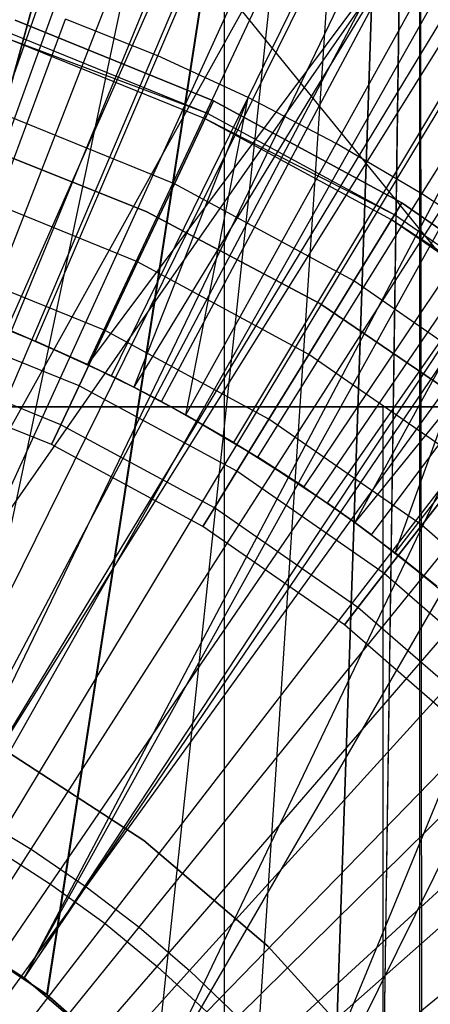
# Model space of a CAD drawing. Extents: x 0.1 to 12.1, y -6 to 6.
# Tile 206 of 256: x 6.235 to 6.348, y 0.235 to 0.507. Entities that reach past the tile are written whole.
import ezdxf

# ---------------------------------------------------------------- set-up
doc = ezdxf.new("R2010")
doc.units = 0
doc.header["$LTSCALE"] = 2.54
doc.layers.get('0').update_dxf_attribs({"linetype": 'CONTINUOUS'})

# ---------------------------------------------------------------- blocks, each defined once
blk = doc.blocks.new('DROPS_COLOR_B-11195_STL')
at = {"color": 0}
for p, q in [((6.16832, 0.27976, 62.94243), (6.60092, 0.89999, 62.91897)), ((6.16832, 0.27976, 62.94243), (6.60092, 0.89999, 62.91897)), ((6.44333, 0.89999, 50.95566), (6.16876, 0.27959, 50.94439)), ((6.44333, 0.89999, 50.95566), (6.16876, 0.27959, 50.94439)), ((6.17467, 0.27722, 39.93619), (6.34536, 0.9, 39.94474)), ((6.17467, 0.27722, 39.93619), (6.34536, 0.9, 39.94474)), ((6.17482, 0.27716, 47.9329), (6.34536, 0.9, 47.92436)), ((6.17482, 0.27716, 47.9329), (6.34536, 0.9, 47.92436)), ((6.20339, 0.26351, 62.94169), (6.60092, 0.89999, 62.91897)), ((6.20339, 0.26351, 62.94169), (6.60092, 0.89999, 62.91897)), ((6.21, 0.25981, 47.93174), (6.34536, 0.9, 47.92436)), ((6.21, 0.25981, 47.93174), (6.34536, 0.9, 47.92436)), ((6.21, 0.25981, 39.93736), (6.34536, 0.9, 39.94474)), ((6.21, 0.25981, 39.93736), (6.34536, 0.9, 39.94474)), ((6.23634, 0.24271, 62.94081), (6.60092, 0.89999, 62.91897)), ((6.23634, 0.24271, 62.94081), (6.60092, 0.89999, 62.91897)), ((6.24255, 0.23807, 39.93872), (6.34536, 0.9, 39.94474)), ((6.24255, 0.23807, 39.93872), (6.34536, 0.9, 39.94474)), ((6.24276, 0.23791, 47.93037), (6.34536, 0.9, 47.92436)), ((6.24276, 0.23791, 47.93037), (6.34536, 0.9, 47.92436)), ((6.27203, 0.21224, 62.93965), (6.60092, 0.89999, 62.91897)), ((6.27203, 0.21224, 62.93965), (6.60092, 0.89999, 62.91897)), ((6.27213, 0.21213, 47.92892), (6.34536, 0.9, 47.92436)), ((6.27213, 0.21213, 47.92892), (6.34536, 0.9, 47.92436)), ((6.27213, 0.21213, 39.94018), (6.34536, 0.9, 39.94474)), ((6.27213, 0.21213, 39.94018), (6.34536, 0.9, 39.94474)), ((6.29804, 0.18259, 47.92746), (6.34536, 0.9, 47.92436)), ((6.29804, 0.18259, 47.92746), (6.34536, 0.9, 47.92436)), ((6.29806, 0.18256, 39.94164), (6.34536, 0.9, 39.94474)), ((6.29806, 0.18256, 39.94164), (6.34536, 0.9, 39.94474)), ((6.30271, 0.17634, 62.93849), (6.60092, 0.89999, 62.91897)), ((6.30271, 0.17634, 62.93849), (6.60092, 0.89999, 62.91897)), ((6.31981, 0.15, 47.9261), (6.34536, 0.9, 47.92436)), ((6.31981, 0.15, 47.9261), (6.34536, 0.9, 47.92436)), ((6.34536, 0.9, 39.94474), (6.31981, 0.15, 39.943)), ((6.34536, 0.9, 39.94474), (6.31981, 0.15, 39.943)), ((6.33404, 0.12208, 47.92515), (6.34536, 0.9, 47.92436)), ((6.33404, 0.12208, 47.92515), (6.34536, 0.9, 47.92436)), ((6.33413, 0.12188, 39.94395), (6.34536, 0.9, 39.94474)), ((6.33413, 0.12188, 39.94395), (6.34536, 0.9, 39.94474)), ((6.34606, 0.09038, 47.92431), (6.34536, 0.9, 47.92436)), ((6.34606, 0.09038, 47.92431), (6.34536, 0.9, 47.92436)), ((6.34536, 0.09258, 39.94474), (6.34536, 0.9, 39.94474)), ((6.34536, 0.09258, 39.94474), (6.34536, 0.9, 39.94474)), ((6.16876, 0.27959, 50.94439), (6.48942, 0.85598, 50.95879)), ((6.16876, 0.27959, 50.94439), (6.48942, 0.85598, 50.95879)), ((6.48942, 0.85598, 50.95879), (6.20366, 0.26337, 50.94512)), ((6.48942, 0.85598, 50.95879), (6.20366, 0.26337, 50.94512)), ((6.53954, 0.81701, 50.9626), (6.20366, 0.26337, 50.94512)), ((6.53954, 0.81701, 50.9626), (6.20366, 0.26337, 50.94512)), ((6.53954, 0.81701, 50.9626), (6.23634, 0.24271, 50.946)), ((6.53954, 0.81701, 50.9626), (6.23634, 0.24271, 50.946)), ((6.06, 0.8, 16.93688), (6.385, 0.4, 16.94746)), ((6.06, 0.8, 16.93688), (6.385, 0.4, 16.94746)), ((6.29157, 0, 33.39895), (6.29157, 0.8, 33.39895)), ((6.29157, 0, 33.39895), (6.29157, 0.8, 33.39895)), ((6.29157, 0, 20.47481), (6.29157, 0.8, 20.47481)), ((6.29157, 0, 20.47481), (6.29157, 0.8, 20.47481)), ((6.59346, 0.78313, 50.96717), (6.23634, 0.24271, 50.946)), ((6.59346, 0.78313, 50.96717), (6.23634, 0.24271, 50.946)), ((6.23634, 0.24271, 50.946), (6.60087, 0.77903, 50.96783)), ((6.23634, 0.24271, 50.946), (6.60087, 0.77903, 50.96783)), ((6.27214, 0.21212, 50.94716), (6.60087, 0.77903, 50.96783)), ((6.27214, 0.21212, 50.94716), (6.60087, 0.77903, 50.96783)), ((6.30271, 0.17634, 50.94832), (6.60087, 0.77903, 50.96783)), ((6.30271, 0.17634, 50.94832), (6.60087, 0.77903, 50.96783)), ((6.27318, 0.49668, 13.82789), (6.3324, 0.63468, 13.79951)), ((6.27318, 0.49668, 13.82789), (6.3324, 0.63468, 13.79951)), ((6.29806, 0.48524, 13.82789), (6.3642, 0.62007, 13.79951)), ((6.29806, 0.48524, 13.82789), (6.3642, 0.62007, 13.79951)), ((6.17802, 0.30312, 1.82451), (6.29536, 0.60451, 1.86697)), ((6.17802, 0.30312, 1.82451), (6.29536, 0.60451, 1.86697)), ((6.32233, 0.47256, 13.82789), (6.39521, 0.60387, 13.79951)), ((6.32233, 0.47256, 13.82789), (6.39521, 0.60387, 13.79951)), ((6.19513, 0.29589, 1.82451), (6.32949, 0.59009, 1.86697)), ((6.19513, 0.29589, 1.82451), (6.32949, 0.59009, 1.86697)), ((6.34593, 0.45867, 13.82789), (6.42537, 0.58612, 13.79951)), ((6.34593, 0.45867, 13.82789), (6.42537, 0.58612, 13.79951)), ((6.2118, 0.28769, 1.82451), (6.36273, 0.57374, 1.86697)), ((6.2118, 0.28769, 1.82451), (6.36273, 0.57374, 1.86697)), ((6.21147, 0.42906, 13.92327), (6.26118, 0.5699, 13.89768)), ((6.21147, 0.42906, 13.92327), (6.26118, 0.5699, 13.89768)), ((6.23284, 0.42091, 13.92327), (6.28956, 0.55907, 13.89768)), ((6.23284, 0.42091, 13.92327), (6.28956, 0.55907, 13.89768)), ((6.22798, 0.27856, 1.82451), (6.39499, 0.55553, 1.86697)), ((6.22798, 0.27856, 1.82451), (6.39499, 0.55553, 1.86697)), ((6.31736, 0.54684, 13.89768), (6.25377, 0.4117, 13.92327)), ((6.31736, 0.54684, 13.89768), (6.25377, 0.4117, 13.92327)), ((6.2436, 0.26851, 1.82451), (6.42616, 0.5355, 1.86697)), ((6.2436, 0.26851, 1.82451), (6.42616, 0.5355, 1.86697)), ((6.34451, 0.53322, 13.89768), (6.25377, 0.4117, 13.92327)), ((6.34451, 0.53322, 13.89768), (6.25377, 0.4117, 13.92327)), ((6.34451, 0.53322, 13.89768), (6.2666, 0.40541, 13.92327)), ((6.34451, 0.53322, 13.89768), (6.2666, 0.40541, 13.92327)), ((6.27421, 0.40144, 13.92327), (6.34451, 0.53322, 13.89768)), ((6.27421, 0.40144, 13.92327), (6.34451, 0.53322, 13.89768)), ((6.29411, 0.39017, 13.92327), (6.37094, 0.51825, 13.89768)), ((6.29411, 0.39017, 13.92327), (6.37094, 0.51825, 13.89768)), ((6.25863, 0.25759, 1.82451), (6.45614, 0.51372, 1.86697)), ((6.25863, 0.25759, 1.82451), (6.45614, 0.51372, 1.86697)), ((6.21806, 0.42668, 13.84226), (6.24775, 0.50683, 13.82789)), ((6.21806, 0.42668, 13.84226), (6.24775, 0.50683, 13.82789)), ((6.23388, 0.50649, 164.4), (6.28854, 0.48428, 164.4)), ((6.28854, 0.48428, 164.3), (6.23388, 0.50649, 164.3)), ((6.23388, 0.50649, 164.511), (6.28854, 0.48428, 164.511)), ((6.28854, 0.48428, 164.3), (6.23388, 0.50649, 164.3)), ((6.23388, 0.50649, 164.511), (6.28854, 0.48428, 164.511)), ((6.28854, 0.48428, 164.411), (6.23388, 0.50649, 164.411)), ((6.28854, 0.48428, 164.411), (6.23388, 0.50649, 164.411)), ((6.23388, 0.50649, 164.4), (6.28854, 0.48428, 164.4)), ((6.27318, 0.49668, 13.82789), (6.24775, 0.50683, 13.82789)), ((6.27318, 0.49668, 13.82789), (6.24775, 0.50683, 13.82789)), ((6.28688, 0.48077, 164.40939), (6.23261, 0.50281, 164.40939)), ((6.28688, 0.48077, 164.40939), (6.23261, 0.50281, 164.40939)), ((6.28688, 0.48077, 164.40161), (6.23261, 0.50281, 164.40161)), ((6.28688, 0.48077, 164.40161), (6.23261, 0.50281, 164.40161)), ((6.39659, 0.50197, 13.89768), (6.31342, 0.37792, 13.92327)), ((6.39659, 0.50197, 13.89768), (6.31342, 0.37792, 13.92327)), ((6.28619, 0.47931, 164.40551), (6.23209, 0.50128, 164.40551)), ((6.28688, 0.48077, 164.40161), (6.23209, 0.50128, 164.40551)), ((6.23947, 0.41813, 13.84226), (6.27318, 0.49668, 13.82789)), ((6.23947, 0.41813, 13.84226), (6.27318, 0.49668, 13.82789)), ((6.29806, 0.48524, 13.82789), (6.27318, 0.49668, 13.82789)), ((6.29806, 0.48524, 13.82789), (6.27318, 0.49668, 13.82789)), ((6.27301, 0.24583, 1.82451), (6.48482, 0.49027, 1.86697)), ((6.27301, 0.24583, 1.82451), (6.48482, 0.49027, 1.86697)), ((6.26042, 0.4085, 13.84226), (6.29806, 0.48524, 13.82789)), ((6.26042, 0.4085, 13.84226), (6.29806, 0.48524, 13.82789)), ((6.29806, 0.48524, 13.82789), (6.2666, 0.40541, 13.84226)), ((6.29806, 0.48524, 13.82789), (6.2666, 0.40541, 13.84226)), ((6.27776, 0.46145, 164.30306), (6.28854, 0.48428, 164.3)), ((6.27776, 0.46145, 164.30306), (6.28854, 0.48428, 164.3)), ((6.28854, 0.48428, 164.511), (6.27776, 0.46145, 164.50793)), ((6.28854, 0.48428, 164.511), (6.27776, 0.46145, 164.50793)), ((6.28085, 0.39783, 13.84226), (6.29806, 0.48524, 13.82789)), ((6.28085, 0.39783, 13.84226), (6.29806, 0.48524, 13.82789)), ((6.28688, 0.48077, 164.40939), (6.28854, 0.48428, 164.411)), ((6.28688, 0.48077, 164.40939), (6.28854, 0.48428, 164.411)), ((6.28854, 0.48428, 164.4), (6.28688, 0.48077, 164.40161)), ((6.28854, 0.48428, 164.4), (6.28688, 0.48077, 164.40161)), ((6.28854, 0.48428, 164.4), (6.34043, 0.4562, 164.4)), ((6.34043, 0.4562, 164.3), (6.28854, 0.48428, 164.3)), ((6.28854, 0.48428, 164.511), (6.34043, 0.4562, 164.511)), ((6.34043, 0.4562, 164.3), (6.28854, 0.48428, 164.3)), ((6.28854, 0.48428, 164.511), (6.34043, 0.4562, 164.511)), ((6.34043, 0.4562, 164.411), (6.28854, 0.48428, 164.411)), ((6.34043, 0.4562, 164.411), (6.28854, 0.48428, 164.411)), ((6.28854, 0.48428, 164.4), (6.34043, 0.4562, 164.4)), ((6.32233, 0.47256, 13.82789), (6.29806, 0.48524, 13.82789)), ((6.32233, 0.47256, 13.82789), (6.29806, 0.48524, 13.82789)), ((6.42138, 0.48443, 13.89768), (6.32748, 0.3681, 13.92327)), ((6.42138, 0.48443, 13.89768), (6.32748, 0.3681, 13.92327)), ((6.33208, 0.36471, 13.92327), (6.42138, 0.48443, 13.89768)), ((6.33208, 0.36471, 13.92327), (6.42138, 0.48443, 13.89768)), ((6.27776, 0.46145, 164.30306), (6.22568, 0.48261, 164.30306)), ((6.27776, 0.46145, 164.30306), (6.22568, 0.48261, 164.30306)), ((6.27776, 0.46145, 164.50793), (6.22568, 0.48261, 164.50793)), ((6.27776, 0.46145, 164.50793), (6.22568, 0.48261, 164.50793)), ((6.28619, 0.47931, 164.40551), (6.28688, 0.48077, 164.40939)), ((6.28619, 0.47931, 164.40551), (6.28688, 0.48077, 164.40939)), ((6.28688, 0.48077, 164.40161), (6.28619, 0.47931, 164.40551)), ((6.33839, 0.45289, 164.40939), (6.28688, 0.48077, 164.40939)), ((6.33839, 0.45289, 164.40939), (6.28688, 0.48077, 164.40939)), ((6.33839, 0.45289, 164.40161), (6.28688, 0.48077, 164.40161)), ((6.33839, 0.45289, 164.40161), (6.28688, 0.48077, 164.40161)), ((6.33755, 0.45152, 164.40551), (6.28619, 0.47931, 164.40551)), ((6.33839, 0.45289, 164.40161), (6.28619, 0.47931, 164.40551)), ((6.26994, 0.45379, 39.93458), (6.21965, 0.47383, 39.93458)), ((6.21965, 0.47383, 36.93458), (6.26994, 0.45379, 36.93458)), ((6.26994, 0.45379, 39.93458), (6.21965, 0.47383, 39.93458)), ((6.21965, 0.47383, 36.93458), (6.26994, 0.45379, 36.93458)), ((6.26994, 0.45379, 16.93432), (6.21965, 0.47383, 16.93432)), ((6.21965, 0.47383, 13.93432), (6.26994, 0.45379, 13.93432)), ((6.26994, 0.45379, 16.93432), (6.21965, 0.47383, 16.93432)), ((6.21965, 0.47383, 13.93432), (6.26994, 0.45379, 13.93432)), ((6.26994, 0.45379, 50.93809), (6.21965, 0.47383, 50.93809)), ((6.21965, 0.47383, 47.93809), (6.26994, 0.45379, 47.93809)), ((6.26994, 0.45379, 50.93809), (6.21965, 0.47383, 50.93809)), ((6.21965, 0.47383, 47.93809), (6.26994, 0.45379, 47.93809)), ((6.28085, 0.39783, 13.84226), (6.32233, 0.47256, 13.82789)), ((6.28085, 0.39783, 13.84226), (6.32233, 0.47256, 13.82789)), ((6.34593, 0.45867, 13.82789), (6.32233, 0.47256, 13.82789)), ((6.34593, 0.45867, 13.82789), (6.32233, 0.47256, 13.82789)), ((6.2867, 0.23327, 1.82451), (6.51211, 0.46521, 1.86697)), ((6.2867, 0.23327, 1.82451), (6.51211, 0.46521, 1.86697)), ((6.26761, 0.43994, 164.31208), (6.27776, 0.46145, 164.30306)), ((6.26761, 0.43994, 164.31208), (6.27776, 0.46145, 164.30306)), ((6.27776, 0.46145, 164.50793), (6.26761, 0.43994, 164.49891)), ((6.27776, 0.46145, 164.50793), (6.26761, 0.43994, 164.49891)), ((6.3272, 0.43469, 164.30306), (6.27776, 0.46145, 164.30306)), ((6.3272, 0.43469, 164.30306), (6.27776, 0.46145, 164.30306)), ((6.3272, 0.43469, 164.50793), (6.27776, 0.46145, 164.50793)), ((6.3272, 0.43469, 164.50793), (6.27776, 0.46145, 164.50793)), ((6.26761, 0.43994, 164.31208), (6.21796, 0.46011, 164.31208)), ((6.26761, 0.43994, 164.31208), (6.21796, 0.46011, 164.31208)), ((6.26761, 0.43994, 164.49891), (6.21796, 0.46011, 164.49891)), ((6.26761, 0.43994, 164.49891), (6.21796, 0.46011, 164.49891)), ((6.30072, 0.38613, 13.84226), (6.34593, 0.45867, 13.82789)), ((6.30072, 0.38613, 13.84226), (6.34593, 0.45867, 13.82789)), ((6.3688, 0.4436, 13.82789), (6.34593, 0.45867, 13.82789)), ((6.3688, 0.4436, 13.82789), (6.34593, 0.45867, 13.82789)), ((6.3272, 0.43469, 164.30306), (6.34043, 0.4562, 164.3)), ((6.3272, 0.43469, 164.30306), (6.34043, 0.4562, 164.3)), ((6.34043, 0.4562, 164.511), (6.3272, 0.43469, 164.50793)), ((6.34043, 0.4562, 164.511), (6.3272, 0.43469, 164.50793)), ((6.33839, 0.45289, 164.40939), (6.34043, 0.4562, 164.411)), ((6.33839, 0.45289, 164.40939), (6.34043, 0.4562, 164.411)), ((6.34043, 0.4562, 164.4), (6.33839, 0.45289, 164.40161)), ((6.34043, 0.4562, 164.4), (6.33839, 0.45289, 164.40161)), ((6.34043, 0.4562, 164.4), (6.38891, 0.42258, 164.4)), ((6.38891, 0.42258, 164.3), (6.34043, 0.4562, 164.3)), ((6.34043, 0.4562, 164.511), (6.38891, 0.42258, 164.511)), ((6.38891, 0.42258, 164.3), (6.34043, 0.4562, 164.3)), ((6.34043, 0.4562, 164.511), (6.38891, 0.42258, 164.511)), ((6.38891, 0.42258, 164.411), (6.34043, 0.4562, 164.411)), ((6.38891, 0.42258, 164.411), (6.34043, 0.4562, 164.411)), ((6.34043, 0.4562, 164.4), (6.38891, 0.42258, 164.4)), ((6.31778, 0.42843, 39.93458), (6.26994, 0.45379, 39.93458)), ((6.26994, 0.45379, 36.93458), (6.31778, 0.42843, 36.93458)), ((6.26994, 0.45379, 39.93458), (6.26994, 0.45379, 36.93458)), ((6.31778, 0.42843, 39.93458), (6.26994, 0.45379, 39.93458)), ((6.26994, 0.45379, 36.93458), (6.31778, 0.42843, 36.93458)), ((6.26994, 0.45379, 39.93458), (6.26994, 0.45379, 36.93458)), ((6.31778, 0.42843, 16.93432), (6.26994, 0.45379, 16.93432)), ((6.26994, 0.45379, 13.93432), (6.31778, 0.42843, 13.93432)), ((6.26994, 0.45379, 16.93432), (6.26994, 0.45379, 13.93432)), ((6.31778, 0.42843, 16.93432), (6.26994, 0.45379, 16.93432)), ((6.26994, 0.45379, 13.93432), (6.31778, 0.42843, 13.93432)), ((6.26994, 0.45379, 16.93432), (6.26994, 0.45379, 13.93432)), ((6.31778, 0.42843, 50.93809), (6.26994, 0.45379, 50.93809)), ((6.26994, 0.45379, 47.93809), (6.31778, 0.42843, 47.93809)), ((6.26994, 0.45379, 50.93809), (6.26994, 0.45379, 47.93809)), ((6.31778, 0.42843, 50.93809), (6.26994, 0.45379, 50.93809)), ((6.26994, 0.45379, 47.93809), (6.31778, 0.42843, 47.93809)), ((6.26994, 0.45379, 50.93809), (6.26994, 0.45379, 47.93809)), ((6.33755, 0.45152, 164.40551), (6.33839, 0.45289, 164.40939)), ((6.33755, 0.45152, 164.40551), (6.33839, 0.45289, 164.40939)), ((6.33839, 0.45289, 164.40161), (6.33755, 0.45152, 164.40551)), ((6.38553, 0.41824, 164.40551), (6.33755, 0.45152, 164.40551)), ((6.38652, 0.41952, 164.40161), (6.33755, 0.45152, 164.40551)), ((6.38652, 0.41952, 164.40939), (6.33839, 0.45289, 164.40939)), ((6.38652, 0.41952, 164.40939), (6.33839, 0.45289, 164.40939)), ((6.38652, 0.41952, 164.40161), (6.33839, 0.45289, 164.40161)), ((6.38652, 0.41952, 164.40161), (6.33839, 0.45289, 164.40161)), ((6.31996, 0.37345, 13.84226), (6.3688, 0.4436, 13.82789)), ((6.31996, 0.37345, 13.84226), (6.3688, 0.4436, 13.82789)), ((6.3688, 0.4436, 13.82789), (6.32748, 0.3681, 13.84226)), ((6.3688, 0.4436, 13.82789), (6.32748, 0.3681, 13.84226)), ((6.33855, 0.3598, 13.84226), (6.3688, 0.4436, 13.82789)), ((6.33855, 0.3598, 13.84226), (6.3688, 0.4436, 13.82789)), ((6.25868, 0.42101, 164.32654), (6.21116, 0.44032, 164.32654)), ((6.25868, 0.42101, 164.32654), (6.21116, 0.44032, 164.32654)), ((6.25868, 0.42101, 164.48447), (6.21116, 0.44032, 164.48447)), ((6.25868, 0.42101, 164.48447), (6.21116, 0.44032, 164.48447)), ((6.25868, 0.42101, 164.32654), (6.26761, 0.43994, 164.31208)), ((6.25868, 0.42101, 164.32654), (6.26761, 0.43994, 164.31208)), ((6.26761, 0.43994, 164.49891), (6.25868, 0.42101, 164.48447)), ((6.26761, 0.43994, 164.49891), (6.25868, 0.42101, 164.48447)), ((6.31475, 0.41443, 164.31208), (6.26761, 0.43994, 164.31208)), ((6.31475, 0.41443, 164.31208), (6.26761, 0.43994, 164.31208)), ((6.31475, 0.41443, 164.49891), (6.26761, 0.43994, 164.49891)), ((6.31475, 0.41443, 164.49891), (6.26761, 0.43994, 164.49891)), ((6.29965, 0.21995, 1.82451), (6.53793, 0.43864, 1.86697)), ((6.29965, 0.21995, 1.82451), (6.53793, 0.43864, 1.86697)), ((6.31475, 0.41443, 164.31208), (6.3272, 0.43469, 164.30306)), ((6.31475, 0.41443, 164.31208), (6.3272, 0.43469, 164.30306)), ((6.3272, 0.43469, 164.50793), (6.31475, 0.41443, 164.49891)), ((6.3272, 0.43469, 164.50793), (6.31475, 0.41443, 164.49891)), ((6.3734, 0.40266, 164.30306), (6.3272, 0.43469, 164.30306)), ((6.3734, 0.40266, 164.30306), (6.3272, 0.43469, 164.30306)), ((6.3734, 0.40266, 164.50793), (6.3272, 0.43469, 164.50793)), ((6.3734, 0.40266, 164.50793), (6.3272, 0.43469, 164.50793)), ((6.21806, 0.42668, 13.84226), (6.23947, 0.41813, 13.84226)), ((6.21806, 0.42668, 13.84226), (6.23947, 0.41813, 13.84226)), ((6.36259, 0.39805, 39.93458), (6.31778, 0.42843, 39.93458)), ((6.31778, 0.42843, 36.93458), (6.36259, 0.39805, 36.93458)), ((6.31778, 0.42843, 39.93458), (6.31778, 0.42843, 36.93458)), ((6.36259, 0.39805, 39.93458), (6.31778, 0.42843, 39.93458)), ((6.31778, 0.42843, 36.93458), (6.36259, 0.39805, 36.93458)), ((6.31778, 0.42843, 39.93458), (6.31778, 0.42843, 36.93458)), ((6.36259, 0.39805, 16.93432), (6.31778, 0.42843, 16.93432)), ((6.31778, 0.42843, 13.93432), (6.36259, 0.39805, 13.93432)), ((6.31778, 0.42843, 16.93432), (6.31778, 0.42843, 13.93432)), ((6.36259, 0.39805, 16.93432), (6.31778, 0.42843, 16.93432)), ((6.31778, 0.42843, 13.93432), (6.36259, 0.39805, 13.93432)), ((6.31778, 0.42843, 16.93432), (6.31778, 0.42843, 13.93432)), ((6.36259, 0.39805, 50.93809), (6.31778, 0.42843, 50.93809)), ((6.31778, 0.42843, 47.93809), (6.36259, 0.39805, 47.93809)), ((6.31778, 0.42843, 50.93809), (6.31778, 0.42843, 47.93809)), ((6.36259, 0.39805, 50.93809), (6.31778, 0.42843, 50.93809)), ((6.31778, 0.42843, 47.93809), (6.36259, 0.39805, 47.93809)), ((6.31778, 0.42843, 50.93809), (6.31778, 0.42843, 47.93809)), ((6.33855, 0.3598, 13.84226), (6.39087, 0.4274, 13.82789)), ((6.33855, 0.3598, 13.84226), (6.39087, 0.4274, 13.82789)), ((6.25148, 0.40576, 164.34557), (6.20568, 0.42436, 164.34557)), ((6.25148, 0.40576, 164.34557), (6.20568, 0.42436, 164.34557)), ((6.25148, 0.40576, 164.46543), (6.20568, 0.42436, 164.46543)), ((6.25148, 0.40576, 164.46543), (6.20568, 0.42436, 164.46543)), ((6.23284, 0.42091, 13.92327), (6.25377, 0.4117, 13.92327)), ((6.23284, 0.42091, 13.92327), (6.25377, 0.4117, 13.92327)), ((6.23284, 0.42091, 13.92327), (6.23947, 0.41813, 13.84226)), ((6.23284, 0.42091, 13.92327), (6.23947, 0.41813, 13.84226)), ((6.25148, 0.40576, 164.34557), (6.25868, 0.42101, 164.32654)), ((6.25148, 0.40576, 164.34557), (6.25868, 0.42101, 164.32654)), ((6.25868, 0.42101, 164.48447), (6.25148, 0.40576, 164.46543)), ((6.25868, 0.42101, 164.48447), (6.25148, 0.40576, 164.46543)), ((6.30379, 0.3966, 164.32654), (6.25868, 0.42101, 164.32654)), ((6.30379, 0.3966, 164.32654), (6.25868, 0.42101, 164.32654)), ((6.30379, 0.3966, 164.48447), (6.25868, 0.42101, 164.48447)), ((6.30379, 0.3966, 164.48447), (6.25868, 0.42101, 164.48447)), ((6.25377, 0.4117, 13.92327), (6.23947, 0.41813, 13.84226)), ((6.23947, 0.41813, 13.84226), (6.26042, 0.4085, 13.84226)), ((6.25377, 0.4117, 13.92327), (6.23947, 0.41813, 13.84226)), ((6.23947, 0.41813, 13.84226), (6.26042, 0.4085, 13.84226)), ((6.24644, 0.39507, 164.36809), (6.20185, 0.41319, 164.36809)), ((6.24644, 0.39507, 164.36809), (6.20185, 0.41319, 164.36809)), ((6.24644, 0.39507, 164.44291), (6.20185, 0.41319, 164.44291)), ((6.24644, 0.39507, 164.44291), (6.20185, 0.41319, 164.44291)), ((6.30379, 0.3966, 164.32654), (6.31475, 0.41443, 164.31208)), ((6.30379, 0.3966, 164.32654), (6.31475, 0.41443, 164.31208)), ((6.31475, 0.41443, 164.49891), (6.30379, 0.3966, 164.48447)), ((6.31475, 0.41443, 164.49891), (6.30379, 0.3966, 164.48447)), ((6.3588, 0.38389, 164.31208), (6.31475, 0.41443, 164.31208)), ((6.3588, 0.38389, 164.31208), (6.31475, 0.41443, 164.31208)), ((6.3588, 0.38389, 164.49891), (6.31475, 0.41443, 164.49891)), ((6.3588, 0.38389, 164.49891), (6.31475, 0.41443, 164.49891)), ((6.25377, 0.4117, 13.92327), (6.2666, 0.40541, 13.92327)), ((6.25377, 0.4117, 13.92327), (6.2666, 0.40541, 13.92327)), ((6.25377, 0.4117, 13.92327), (6.26042, 0.4085, 13.84226)), ((6.25377, 0.4117, 13.92327), (6.26042, 0.4085, 13.84226)), ((6.31181, 0.20591, 1.82451), (6.5622, 0.41064, 1.86697)), ((6.31181, 0.20591, 1.82451), (6.5622, 0.41064, 1.86697)), ((6.24384, 0.38957, 164.39279), (6.19987, 0.40743, 164.39279)), ((6.24384, 0.38957, 164.41821), (6.19987, 0.40743, 164.41821)), ((6.24384, 0.38957, 164.39279), (6.19987, 0.40743, 164.39279)), ((6.24384, 0.38957, 164.41821), (6.19987, 0.40743, 164.41821)), ((6.2666, 0.40541, 13.92327), (6.26042, 0.4085, 13.84226)), ((6.26042, 0.4085, 13.84226), (6.2666, 0.40541, 13.84226)), ((6.2666, 0.40541, 13.92327), (6.26042, 0.4085, 13.84226)), ((6.26042, 0.4085, 13.84226), (6.2666, 0.40541, 13.84226)), ((6.24644, 0.39507, 164.36809), (6.25148, 0.40576, 164.34557)), ((6.24644, 0.39507, 164.36809), (6.25148, 0.40576, 164.34557)), ((6.25148, 0.40576, 164.46543), (6.24644, 0.39507, 164.44291)), ((6.25148, 0.40576, 164.46543), (6.24644, 0.39507, 164.44291)), ((6.29496, 0.38224, 164.34557), (6.25148, 0.40576, 164.34557)), ((6.29496, 0.38224, 164.34557), (6.25148, 0.40576, 164.34557)), ((6.29496, 0.38224, 164.46543), (6.25148, 0.40576, 164.46543)), ((6.29496, 0.38224, 164.46543), (6.25148, 0.40576, 164.46543)), ((6.2666, 0.40541, 13.92327), (6.27421, 0.40144, 13.92327)), ((6.27421, 0.40144, 13.92327), (6.2666, 0.40541, 13.84226)), ((6.2666, 0.40541, 13.84226), (6.28085, 0.39783, 13.84226)), ((6.27421, 0.40144, 13.92327), (6.2666, 0.40541, 13.84226)), ((6.2666, 0.40541, 13.92327), (6.27421, 0.40144, 13.92327)), ((6.2666, 0.40541, 13.92327), (6.2666, 0.40541, 13.84226)), ((6.2666, 0.40541, 13.92327), (6.2666, 0.40541, 13.84226)), ((6.2666, 0.40541, 13.84226), (6.28085, 0.39783, 13.84226)), ((6.06, 0.4, 36.93688), (6.385, 0.4, 36.92631)), ((6.385, 0.4, 16.94746), (6.06, 0.4, 16.93688)), ((6.06, 0.4, 36.93688), (6.385, 0.4, 36.92631)), ((6.385, 0.4, 16.94746), (6.06, 0.4, 16.93688)), ((6.15632, 0.4, 34.42858), (6.3353, 0.4, 34.20444)), ((6.3353, 0.4, 19.66933), (6.15632, 0.4, 19.44518)), ((6.3353, 0.4, 19.66933), (6.15632, 0.4, 19.44518)), ((6.15632, 0.4, 34.42858), (6.3353, 0.4, 34.20444)), ((6.27421, 0.40144, 13.92327), (6.29411, 0.39017, 13.92327)), ((6.27421, 0.40144, 13.92327), (6.29411, 0.39017, 13.92327)), ((6.27421, 0.40144, 13.92327), (6.28085, 0.39783, 13.84226)), ((6.27421, 0.40144, 13.92327), (6.28085, 0.39783, 13.84226)), ((6.3353, 0.4, 34.20444), (6.54078, 0.4, 34.00431)), ((6.54078, 0.4, 19.86945), (6.3353, 0.4, 19.66933)), ((6.3353, 0, 19.66933), (6.3353, 0.4, 19.66933)), ((6.54078, 0.4, 19.86945), (6.3353, 0.4, 19.66933)), ((6.3353, 0, 19.66933), (6.3353, 0.4, 19.66933)), ((6.3353, 0, 34.20444), (6.3353, 0.4, 34.20444)), ((6.3353, 0, 34.20444), (6.3353, 0.4, 34.20444)), ((6.3353, 0.4, 34.20444), (6.54078, 0.4, 34.00431)), ((6.29411, 0.39017, 13.92327), (6.28085, 0.39783, 13.84226)), ((6.28085, 0.39783, 13.84226), (6.30072, 0.38613, 13.84226)), ((6.29411, 0.39017, 13.92327), (6.28085, 0.39783, 13.84226)), ((6.28085, 0.39783, 13.84226), (6.30072, 0.38613, 13.84226)), ((6.29496, 0.38224, 164.34557), (6.30379, 0.3966, 164.32654)), ((6.29496, 0.38224, 164.34557), (6.30379, 0.3966, 164.32654)), ((6.30379, 0.3966, 164.48447), (6.29496, 0.38224, 164.46543)), ((6.30379, 0.3966, 164.48447), (6.29496, 0.38224, 164.46543)), ((6.34594, 0.36738, 164.32654), (6.30379, 0.3966, 164.32654)), ((6.34594, 0.36738, 164.32654), (6.30379, 0.3966, 164.32654)), ((6.34594, 0.36738, 164.48447), (6.30379, 0.3966, 164.48447)), ((6.34594, 0.36738, 164.48447), (6.30379, 0.3966, 164.48447)), ((6.24384, 0.38957, 164.39279), (6.24644, 0.39507, 164.36809)), ((6.24384, 0.38957, 164.39279), (6.24644, 0.39507, 164.36809)), ((6.24644, 0.39507, 164.44291), (6.24384, 0.38957, 164.41821)), ((6.24644, 0.39507, 164.44291), (6.24384, 0.38957, 164.41821)), ((6.28877, 0.37217, 164.36809), (6.24644, 0.39507, 164.36809)), ((6.28877, 0.37217, 164.36809), (6.24644, 0.39507, 164.36809)), ((6.28877, 0.37217, 164.44291), (6.24644, 0.39507, 164.44291)), ((6.28877, 0.37217, 164.44291), (6.24644, 0.39507, 164.44291)), ((6.28558, 0.36698, 164.39279), (6.24384, 0.38957, 164.39279)), ((6.28558, 0.36698, 164.41821), (6.24384, 0.38957, 164.41821)), ((6.24384, 0.38957, 164.41821), (6.24384, 0.38957, 164.39279)), ((6.28558, 0.36698, 164.39279), (6.24384, 0.38957, 164.39279)), ((6.24384, 0.38957, 164.41821), (6.24384, 0.38957, 164.39279)), ((6.28558, 0.36698, 164.41821), (6.24384, 0.38957, 164.41821)), ((6.29411, 0.39017, 13.92327), (6.31342, 0.37792, 13.92327)), ((6.29411, 0.39017, 13.92327), (6.31342, 0.37792, 13.92327)), ((6.29411, 0.39017, 13.92327), (6.30072, 0.38613, 13.84226)), ((6.29411, 0.39017, 13.92327), (6.30072, 0.38613, 13.84226)), ((6.31342, 0.37792, 13.92327), (6.30072, 0.38613, 13.84226)), ((6.30072, 0.38613, 13.84226), (6.31996, 0.37345, 13.84226)), ((6.31342, 0.37792, 13.92327), (6.30072, 0.38613, 13.84226)), ((6.30072, 0.38613, 13.84226), (6.31996, 0.37345, 13.84226)), ((6.34594, 0.36738, 164.32654), (6.3588, 0.38389, 164.31208)), ((6.34594, 0.36738, 164.32654), (6.3588, 0.38389, 164.31208)), ((6.3588, 0.38389, 164.49891), (6.34594, 0.36738, 164.48447)), ((6.3588, 0.38389, 164.49891), (6.34594, 0.36738, 164.48447)), ((6.28877, 0.37217, 164.36809), (6.29496, 0.38224, 164.34557)), ((6.28877, 0.37217, 164.36809), (6.29496, 0.38224, 164.34557)), ((6.29496, 0.38224, 164.46543), (6.28877, 0.37217, 164.44291)), ((6.29496, 0.38224, 164.46543), (6.28877, 0.37217, 164.44291)), ((6.33558, 0.35407, 164.34557), (6.29496, 0.38224, 164.34557)), ((6.33558, 0.35407, 164.34557), (6.29496, 0.38224, 164.34557)), ((6.33558, 0.35407, 164.46543), (6.29496, 0.38224, 164.46543)), ((6.33558, 0.35407, 164.46543), (6.29496, 0.38224, 164.46543)), ((6.31342, 0.37792, 13.92327), (6.32748, 0.3681, 13.92327)), ((6.31342, 0.37792, 13.92327), (6.32748, 0.3681, 13.92327)), ((6.31342, 0.37792, 13.92327), (6.31996, 0.37345, 13.84226)), ((6.31342, 0.37792, 13.92327), (6.31996, 0.37345, 13.84226)), ((6.28558, 0.36698, 164.39279), (6.28877, 0.37217, 164.36809)), ((6.28558, 0.36698, 164.39279), (6.28877, 0.37217, 164.36809)), ((6.28877, 0.37217, 164.44291), (6.28558, 0.36698, 164.41821)), ((6.28877, 0.37217, 164.44291), (6.28558, 0.36698, 164.41821)), ((6.32832, 0.34474, 164.36809), (6.28877, 0.37217, 164.36809)), ((6.32832, 0.34474, 164.36809), (6.28877, 0.37217, 164.36809)), ((6.32832, 0.34474, 164.44291), (6.28877, 0.37217, 164.44291)), ((6.32832, 0.34474, 164.44291), (6.28877, 0.37217, 164.44291)), ((6.32748, 0.3681, 13.92327), (6.31996, 0.37345, 13.84226)), ((6.31996, 0.37345, 13.84226), (6.32748, 0.3681, 13.84226)), ((6.32748, 0.3681, 13.92327), (6.31996, 0.37345, 13.84226)), ((6.31996, 0.37345, 13.84226), (6.32748, 0.3681, 13.84226)), ((6.32458, 0.33994, 164.39279), (6.28558, 0.36698, 164.39279)), ((6.32458, 0.33994, 164.41821), (6.28558, 0.36698, 164.41821)), ((6.28558, 0.36698, 164.41821), (6.28558, 0.36698, 164.39279)), ((6.32458, 0.33994, 164.39279), (6.28558, 0.36698, 164.39279)), ((6.28558, 0.36698, 164.41821), (6.28558, 0.36698, 164.39279)), ((6.32458, 0.33994, 164.41821), (6.28558, 0.36698, 164.41821)), ((6.32748, 0.3681, 13.92327), (6.33208, 0.36471, 13.92327)), ((6.33208, 0.36471, 13.92327), (6.32748, 0.3681, 13.84226)), ((6.32748, 0.3681, 13.84226), (6.33855, 0.3598, 13.84226)), ((6.33208, 0.36471, 13.92327), (6.32748, 0.3681, 13.84226)), ((6.32748, 0.3681, 13.92327), (6.33208, 0.36471, 13.92327)), ((6.32748, 0.3681, 13.92327), (6.32748, 0.3681, 13.84226)), ((6.32748, 0.3681, 13.92327), (6.32748, 0.3681, 13.84226)), ((6.32748, 0.3681, 13.84226), (6.33855, 0.3598, 13.84226)), ((6.33558, 0.35407, 164.34557), (6.34594, 0.36738, 164.32654)), ((6.33558, 0.35407, 164.34557), (6.34594, 0.36738, 164.32654)), ((6.34594, 0.36738, 164.48447), (6.33558, 0.35407, 164.46543)), ((6.34594, 0.36738, 164.48447), (6.33558, 0.35407, 164.46543)), ((6.38462, 0.33369, 164.32654), (6.34594, 0.36738, 164.32654)), ((6.38462, 0.33369, 164.32654), (6.34594, 0.36738, 164.32654)), ((6.38462, 0.33369, 164.48447), (6.34594, 0.36738, 164.48447)), ((6.38462, 0.33369, 164.48447), (6.34594, 0.36738, 164.48447)), ((6.33208, 0.36471, 13.92327), (6.35007, 0.35058, 13.92327)), ((6.33208, 0.36471, 13.92327), (6.35007, 0.35058, 13.92327)), ((6.33208, 0.36471, 13.92327), (6.33855, 0.3598, 13.84226)), ((6.33208, 0.36471, 13.92327), (6.33855, 0.3598, 13.84226)), ((6.35007, 0.35058, 13.92327), (6.33855, 0.3598, 13.84226)), ((6.33855, 0.3598, 13.84226), (6.35641, 0.34523, 13.84226)), ((6.35007, 0.35058, 13.92327), (6.33855, 0.3598, 13.84226)), ((6.33855, 0.3598, 13.84226), (6.35641, 0.34523, 13.84226)), ((6.32832, 0.34474, 164.36809), (6.33558, 0.35407, 164.34557)), ((6.32832, 0.34474, 164.36809), (6.33558, 0.35407, 164.34557)), ((6.33558, 0.35407, 164.46543), (6.32832, 0.34474, 164.44291)), ((6.33558, 0.35407, 164.46543), (6.32832, 0.34474, 164.44291)), ((6.37286, 0.3216, 164.34557), (6.33558, 0.35407, 164.34557)), ((6.37286, 0.3216, 164.34557), (6.33558, 0.35407, 164.34557)), ((6.37286, 0.3216, 164.46543), (6.33558, 0.35407, 164.46543)), ((6.37286, 0.3216, 164.46543), (6.33558, 0.35407, 164.46543)), ((6.32458, 0.33994, 164.39279), (6.32832, 0.34474, 164.36809)), ((6.32458, 0.33994, 164.39279), (6.32832, 0.34474, 164.36809)), ((6.32832, 0.34474, 164.44291), (6.32458, 0.33994, 164.41821)), ((6.32832, 0.34474, 164.44291), (6.32458, 0.33994, 164.41821)), ((6.36462, 0.31313, 164.36809), (6.32832, 0.34474, 164.36809)), ((6.36462, 0.31313, 164.36809), (6.32832, 0.34474, 164.36809)), ((6.36462, 0.31313, 164.44291), (6.32832, 0.34474, 164.44291)), ((6.36462, 0.31313, 164.44291), (6.32832, 0.34474, 164.44291)), ((6.36037, 0.30877, 164.39279), (6.32458, 0.33994, 164.39279)), ((6.36037, 0.30877, 164.41821), (6.32458, 0.33994, 164.41821)), ((6.32458, 0.33994, 164.41821), (6.32458, 0.33994, 164.39279)), ((6.36037, 0.30877, 164.39279), (6.32458, 0.33994, 164.39279)), ((6.32458, 0.33994, 164.41821), (6.32458, 0.33994, 164.39279)), ((6.36037, 0.30877, 164.41821), (6.32458, 0.33994, 164.41821)), ((6.23175, 0.30496, 39.93458), (6.26934, 0.28049, 39.93458)), ((6.26934, 0.28049, 36.93458), (6.23175, 0.30496, 36.93458)), ((6.26934, 0.28049, 36.93458), (6.23175, 0.30496, 36.93458)), ((6.23175, 0.30496, 39.93458), (6.26934, 0.28049, 39.93458)), ((6.23175, 0.30496, 16.93432), (6.26934, 0.28049, 16.93432)), ((6.26934, 0.28049, 13.93432), (6.23175, 0.30496, 13.93432)), ((6.26934, 0.28049, 13.93432), (6.23175, 0.30496, 13.93432)), ((6.23175, 0.30496, 16.93432), (6.26934, 0.28049, 16.93432)), ((6.23175, 0.30496, 50.93809), (6.26934, 0.28049, 50.93809)), ((6.26934, 0.28049, 47.93809), (6.23175, 0.30496, 47.93809)), ((6.26934, 0.28049, 47.93809), (6.23175, 0.30496, 47.93809)), ((6.23175, 0.30496, 50.93809), (6.26934, 0.28049, 50.93809)), ((6.26934, 0.28049, 39.93458), (6.30349, 0.25142, 39.93458)), ((6.30349, 0.25142, 36.93458), (6.26934, 0.28049, 36.93458)), ((6.26934, 0.28049, 36.93458), (6.26934, 0.28049, 39.93458)), ((6.26934, 0.28049, 36.93458), (6.26934, 0.28049, 39.93458)), ((6.30349, 0.25142, 36.93458), (6.26934, 0.28049, 36.93458)), ((6.26934, 0.28049, 39.93458), (6.30349, 0.25142, 39.93458)), ((6.26934, 0.28049, 16.93432), (6.30349, 0.25142, 16.93432)), ((6.30349, 0.25142, 13.93432), (6.26934, 0.28049, 13.93432)), ((6.26934, 0.28049, 13.93432), (6.26934, 0.28049, 16.93432)), ((6.26934, 0.28049, 13.93432), (6.26934, 0.28049, 16.93432)), ((6.30349, 0.25142, 13.93432), (6.26934, 0.28049, 13.93432)), ((6.26934, 0.28049, 16.93432), (6.30349, 0.25142, 16.93432)), ((6.26934, 0.28049, 50.93809), (6.30349, 0.25142, 50.93809)), ((6.30349, 0.25142, 47.93809), (6.26934, 0.28049, 47.93809)), ((6.26934, 0.28049, 47.93809), (6.26934, 0.28049, 50.93809)), ((6.26934, 0.28049, 47.93809), (6.26934, 0.28049, 50.93809)), ((6.30349, 0.25142, 47.93809), (6.26934, 0.28049, 47.93809)), ((6.26934, 0.28049, 50.93809), (6.30349, 0.25142, 50.93809)), ((6.22798, 0.27856, 1.82451), (6.2436, 0.26851, 1.82451)), ((6.22798, 0.27856, 1.82451), (6.2436, 0.26851, 1.82451)), ((6.06, 0, 1.8), (6.2436, 0.26851, 1.82451)), ((6.06, 0, 1.8), (6.2436, 0.26851, 1.82451)), ((6.2436, 0.26851, 1.82451), (6.25863, 0.25759, 1.82451)), ((6.2436, 0.26851, 1.82451), (6.25863, 0.25759, 1.82451)), ((6.20339, 0.26351, 62.94169), (6.23634, 0.24271, 62.94081)), ((6.20339, 0.26351, 62.94169), (6.23634, 0.24271, 62.94081)), ((6.23634, 0.24271, 50.946), (6.20366, 0.26337, 50.94512)), ((6.23634, 0.24271, 50.946), (6.20366, 0.26337, 50.94512)), ((6.21, 0.25981, 47.93174), (6.24276, 0.23791, 47.93037)), ((6.24255, 0.23807, 39.93872), (6.21, 0.25981, 39.93736)), ((6.21, 0.25981, 47.93174), (6.24276, 0.23791, 47.93037)), ((6.24255, 0.23807, 39.93872), (6.21, 0.25981, 39.93736)), ((6.06, 0, 1.8), (6.25863, 0.25759, 1.82451)), ((6.06, 0, 1.8), (6.25863, 0.25759, 1.82451)), ((6.25863, 0.25759, 1.82451), (6.27301, 0.24583, 1.82451)), ((6.25863, 0.25759, 1.82451), (6.27301, 0.24583, 1.82451)), ((6.30349, 0.25142, 39.93458), (6.33364, 0.21822, 39.93458)), ((6.33364, 0.21822, 36.93458), (6.30349, 0.25142, 36.93458)), ((6.30349, 0.25142, 36.93458), (6.30349, 0.25142, 39.93458)), ((6.30349, 0.25142, 36.93458), (6.30349, 0.25142, 39.93458)), ((6.33364, 0.21822, 36.93458), (6.30349, 0.25142, 36.93458)), ((6.30349, 0.25142, 39.93458), (6.33364, 0.21822, 39.93458)), ((6.30349, 0.25142, 16.93432), (6.33364, 0.21822, 16.93432)), ((6.33364, 0.21822, 13.93432), (6.30349, 0.25142, 13.93432)), ((6.30349, 0.25142, 13.93432), (6.30349, 0.25142, 16.93432)), ((6.30349, 0.25142, 13.93432), (6.30349, 0.25142, 16.93432)), ((6.33364, 0.21822, 13.93432), (6.30349, 0.25142, 13.93432)), ((6.30349, 0.25142, 16.93432), (6.33364, 0.21822, 16.93432)), ((6.30349, 0.25142, 50.93809), (6.33364, 0.21822, 50.93809)), ((6.33364, 0.21822, 47.93809), (6.30349, 0.25142, 47.93809)), ((6.30349, 0.25142, 47.93809), (6.30349, 0.25142, 50.93809)), ((6.30349, 0.25142, 47.93809), (6.30349, 0.25142, 50.93809)), ((6.33364, 0.21822, 47.93809), (6.30349, 0.25142, 47.93809)), ((6.30349, 0.25142, 50.93809), (6.33364, 0.21822, 50.93809)), ((6.06, 0, 1.8), (6.27301, 0.24583, 1.82451)), ((6.06, 0, 1.8), (6.27301, 0.24583, 1.82451)), ((6.27301, 0.24583, 1.82451), (6.2867, 0.23327, 1.82451)), ((6.27301, 0.24583, 1.82451), (6.2867, 0.23327, 1.82451)), ((6.27214, 0.21212, 50.94716), (6.23634, 0.24271, 50.946)), ((6.23634, 0.24271, 62.94081), (6.27203, 0.21224, 62.93965)), ((6.23634, 0.24271, 50.946), (6.23634, 0.24271, 62.94081)), ((6.27214, 0.21212, 50.94716), (6.23634, 0.24271, 50.946)), ((6.23634, 0.24271, 62.94081), (6.27203, 0.21224, 62.93965)), ((6.23634, 0.24271, 50.946), (6.23634, 0.24271, 62.94081)), ((6.27213, 0.21213, 39.94018), (6.24255, 0.23807, 39.93872)), ((6.24276, 0.23791, 47.93037), (6.24255, 0.23807, 39.93872)), ((6.27213, 0.21213, 39.94018), (6.24255, 0.23807, 39.93872)), ((6.24276, 0.23791, 47.93037), (6.24255, 0.23807, 39.93872)), ((6.24276, 0.23791, 47.93037), (6.27213, 0.21213, 47.92892)), ((6.24276, 0.23791, 47.93037), (6.27213, 0.21213, 47.92892))]:
    blk.add_line(p, q, dxfattribs=at)
blk = doc.blocks.new('GROUP_1')
at = {"color": 0}
for p, q in [((6.11249, 6.30788, 0.0091), (6.22464, 6.6175, 0.03637)), ((6.11249, 6.30788, 0.0091), (6.22464, 6.6175, 0.03637)), ((6.12958, 6.30114, 0.0091), (6.25876, 6.60406, 0.03637)), ((6.12958, 6.30114, 0.0091), (6.25876, 6.60406, 0.03637)), ((6.14626, 6.29347, 0.0091), (6.29208, 6.58874, 0.03637)), ((6.14626, 6.29347, 0.0091), (6.29208, 6.58874, 0.03637)), ((6.1625, 6.28489, 0.0091), (6.3245, 6.57159, 0.03637)), ((6.1625, 6.28489, 0.0091), (6.3245, 6.57159, 0.03637)), ((6.17823, 6.27541, 0.0091), (6.35592, 6.55267, 0.03637)), ((6.17823, 6.27541, 0.0091), (6.35592, 6.55267, 0.03637)), ((6.19341, 6.26508, 0.0091), (6.38623, 6.53203, 0.03637)), ((6.19341, 6.26508, 0.0091), (6.38623, 6.53203, 0.03637)), ((6.20799, 6.25392, 0.0091), (6.41535, 6.50974, 0.03637)), ((6.20799, 6.25392, 0.0091), (6.41535, 6.50974, 0.03637)), ((6.22193, 6.24196, 0.0091), (6.44318, 6.48586, 0.03637)), ((6.22193, 6.24196, 0.0091), (6.44318, 6.48586, 0.03637)), ((6.23518, 6.22925, 0.0091), (6.46965, 6.46048, 0.03637)), ((6.23518, 6.22925, 0.0091), (6.46965, 6.46048, 0.03637)), ((6.24771, 6.21582, 0.0091), (6.49467, 6.43366, 0.03637)), ((6.24771, 6.21582, 0.0091), (6.49467, 6.43366, 0.03637)), ((6.1625, 6.28489, 0.0091), (6.17823, 6.27541, 0.0091)), ((6.1625, 6.28489, 0.0091), (6.17823, 6.27541, 0.0091)), ((6, 5.99731), (6.17823, 6.27541, 0.0091)), ((6, 5.99731), (6.17823, 6.27541, 0.0091)), ((6.17823, 6.27541, 0.0091), (6.19341, 6.26508, 0.0091)), ((6.17823, 6.27541, 0.0091), (6.19341, 6.26508, 0.0091)), ((6, 5.99731), (6.19341, 6.26508, 0.0091)), ((6, 5.99731), (6.19341, 6.26508, 0.0091)), ((6.19341, 6.26508, 0.0091), (6.20799, 6.25392, 0.0091)), ((6.19341, 6.26508, 0.0091), (6.20799, 6.25392, 0.0091)), ((6, 5.99731), (6.20799, 6.25392, 0.0091)), ((6, 5.99731), (6.20799, 6.25392, 0.0091)), ((6.20799, 6.25392, 0.0091), (6.22193, 6.24196, 0.0091)), ((6.20799, 6.25392, 0.0091), (6.22193, 6.24196, 0.0091)), ((6, 5.99731), (6.22193, 6.24196, 0.0091)), ((6, 5.99731), (6.22193, 6.24196, 0.0091)), ((6.22193, 6.24196, 0.0091), (6.23518, 6.22925, 0.0091)), ((6.22193, 6.24196, 0.0091), (6.23518, 6.22925, 0.0091))]:
    blk.add_line(p, q, dxfattribs=at)
blk.add_blockref('DROPS_COLOR_B-11195_STL', (-0.06, 5.99731, -1.7), dxfattribs=at)

msp = doc.modelspace()

# ---------------------------------------------------------------- block references
at = {"color": 0}
msp.add_blockref('GROUP_1', (0.06, -5.99731, 1.7), dxfattribs=at)

doc.saveas('drawing.dxf')
